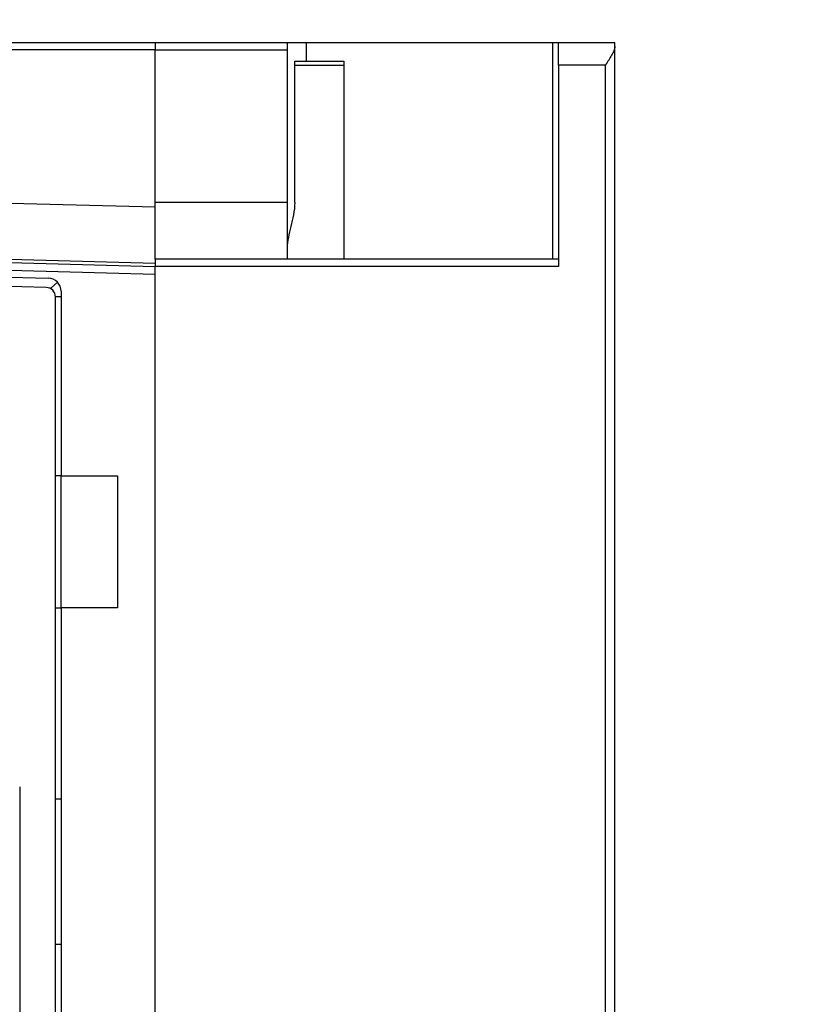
# Model space of a CAD drawing. Header units: inches. Extents: x 0 to 559, y 0 to 432.
# Tile 22 of 23: x 376 to 418, y 308 to 360. Entities that reach past the tile are written whole.
import ezdxf

# ---------------------------------------------------------------- set-up
doc = ezdxf.new("R2010")
doc.units = ezdxf.units.IN
doc.header["$LTSCALE"] = 10
doc.header["$MEASUREMENT"] = 0
doc.layers.add('DIMENSIONS', color=140, linetype='Continuous')
doc.styles.add('TEXTSTYLE_1', font='arial.ttf')
doc.dimstyles.get("Standard").update_dxf_attribs({"dimtxt": 5, "dimasz": 5, "dimexe": 2.5, "dimexo": 3.5, "dimgap": 1, "dimtad": 0, "dimtih": 1, "dimtoh": 1, "dimdec": 1, "dimzin": 0, "dimdsep": 46, "dimtxsty": 'Standard', "dimcen": 0, "dimadec": 0, "dimazin": 0, "dimtfac": 1, "dimtdec": 1, "dimtofl": 0, "dimtmove": 0, "dimatfit": 3, "dimfxl": 0, "dimtolj": 1, "dimtzin": 0, "dimarcsym": 0})

# ---------------------------------------------------------------- blocks, each defined once
blk = doc.blocks.new('*D17')
at = {"layer": 'DEFPOINTS', "color": 0}
for p in [(405.051, 376.006), (405.051, 359.115), (408.051, 359.115)]:
    blk.add_point(p, dxfattribs=at)
at = {"layer": 'DIMENSIONS', "color": 0, "lineweight": -2}
for p, q in [((405.051, 362.615), (405.051, 378.506)), ((408.051, 362.615), (408.051, 378.506)), ((400.051, 376.006), (395.051, 376.006)), ((413.051, 376.006), (418.051, 376.006))]:
    blk.add_line(p, q, dxfattribs=at)
at = {"layer": 'DIMENSIONS', "color": 0}
for points in [[(400.051, 376.839), (400.051, 375.173), (405.051, 376.006)], [(413.051, 376.839), (413.051, 375.173), (408.051, 376.006)]]:
    blk.add_solid(points, dxfattribs=at)
at = {"layer": 'DIMENSIONS', "color": 0, "char_height": 5, "attachment_point": 5, "style": 'TEXTSTYLE_1'}
for s, insert in [('\\A1;3.0', (385.777, 379.561)), ('\\A1;[0.12]', (385.777, 371.802))]:
    blk.add_mtext(s, dxfattribs=dict(at, insert=insert))
blk = doc.blocks.new('*D18')
at = {"layer": 'DEFPOINTS', "color": 0}
for p in [(408.051, 391.719), (408.051, 359.115), (298.048, 304.562)]:
    blk.add_point(p, dxfattribs=at)
at = {"layer": 'DIMENSIONS', "color": 0, "lineweight": -2}
for p, q in [((298.048, 308.062), (298.048, 394.219)), ((408.051, 362.615), (408.051, 394.219)), ((303.048, 391.719), (341.216, 391.719)), ((403.051, 391.719), (364.883, 391.719))]:
    blk.add_line(p, q, dxfattribs=at)
at = {"layer": 'DIMENSIONS', "color": 0}
for points in [[(303.048, 392.552), (303.048, 390.886), (298.048, 391.719)], [(403.051, 392.552), (403.051, 390.886), (408.051, 391.719)]]:
    blk.add_solid(points, dxfattribs=at)
at = {"layer": 'DIMENSIONS', "color": 0, "char_height": 5, "attachment_point": 5}
for s, insert in [('\\A1;110.0', (353.049, 395.219)), ('\\A1;[4.33]', (353.049, 388.219))]:
    blk.add_mtext(s, dxfattribs=dict(at, insert=insert))

msp = doc.modelspace()

# ---------------------------------------------------------------- linework, layer by layer
for p, q in [((346.03, 359.115), (383.651, 359.115)), ((383.651, 359.115), (390.671, 359.115)), ((383.651, 359.115), (383.651, 358.715)), ((390.651, 359.062), (390.651, 358.715)), ((390.671, 359.115), (391.651, 359.115)), ((391.651, 359.115), (391.651, 358.115)), ((391.651, 359.115), (404.751, 359.115)), ((404.751, 359.115), (405.051, 359.115)), ((404.751, 347.615), (404.751, 359.115)), ((405.051, 357.915), (405.051, 359.115)), ((405.051, 359.115), (408.051, 359.115)), ((408.051, 358.89), (408.051, 359.115)), ((383.651, 358.715), (346.041, 358.715)), ((383.651, 358.715), (390.651, 358.715)), ((383.651, 350.615), (383.651, 358.715)), ((390.651, 358.715), (390.651, 350.615)), ((408.051, 231.341), (408.051, 358.89)), ((391.051, 358.115), (391.651, 358.115)), ((391.051, 350.615), (391.051, 358.115)), ((391.651, 358.115), (393.651, 358.115)), ((393.651, 358.115), (393.651, 347.615)), ((391.051, 357.915), (393.651, 357.915)), ((407.551, 357.915), (405.051, 357.915)), ((405.051, 357.915), (405.051, 347.215)), ((407.551, 232.315), (407.551, 357.915)), ((346.107, 351.365), (383.651, 350.382)), ((390.651, 350.615), (383.651, 350.615)), ((383.651, 347.615), (383.651, 350.615)), ((390.651, 350.615), (390.651, 347.615)), ((383.651, 347.384), (346.105, 348.367)), ((383.651, 347.204), (346.238, 348.209)), ((383.651, 346.804), (346.228, 347.809)), ((383.651, 347.615), (383.651, 347.215)), ((405.051, 347.615), (383.651, 347.615)), ((345.198, 347.465), (377.969, 346.607)), ((377.864, 346.11), (345.217, 346.965)), ((383.651, 241.415), (383.651, 347.215)), ((405.051, 347.215), (383.651, 347.215)), ((383.651, 242.009), (383.651, 346.804)), ((378.453, 346.396), (378.094, 346.047)), ((378.651, 345.615), (378.351, 345.615)), ((378.351, 241.815), (378.351, 345.61)), ((378.651, 345.907), (378.651, 336.115)), ((378.651, 336.115), (378.351, 336.115)), ((378.651, 336.115), (381.651, 336.115)), ((378.651, 329.115), (378.651, 336.115)), ((381.651, 336.115), (381.651, 329.115)), ((378.351, 329.115), (378.651, 329.115)), ((378.651, 329.115), (378.651, 263.615)), ((381.651, 329.115), (378.651, 329.115)), ((376.451, 319.615), (376.451, 266.415)), ((378.351, 318.965), (378.651, 318.965)), ((378.351, 311.265), (378.651, 311.265))]:
    msp.add_line(p, q)
for centre, radius in [((377.951, 345.907), 0.7), ((377.851, 345.61), 0.5)]:
    msp.add_arc(centre, radius, 0, 88.5)
msp.add_open_spline([(390.651, 359.062), (390.651, 359.097), (390.657, 359.115), (390.671, 359.115)], degree=3)
for points in [[(408.051, 358.89), (408.051, 358.828), (408.029, 358.756), (407.965, 358.602), (407.923, 358.52), (407.827, 358.351), (407.775, 358.266), (407.665, 358.092), (407.608, 358.003), (407.551, 357.915)], [(391.051, 350.615), (391.051, 350.395), (391.026, 350.181), (390.948, 349.758), (390.897, 349.551), (390.798, 349.151), (390.75, 348.957), (390.677, 348.578), (390.651, 348.391), (390.651, 348.215)]]:
    msp.add_open_spline(points, degree=3, knots=[0, 0, 0, 0, 0.25, 0.25, 0.5, 0.5, 0.75, 0.75, 1, 1, 1, 1])

# ---------------------------------------------------------------- dimensions: what is measured, and where the dimension line sits
at = {"layer": 'DIMENSIONS'}
for base, p1, p2, override, picture, middle in [((408.051, 391.719), (298.048, 304.562), (408.051, 359.115), {"dimpost": '\\X'}, '*D18', (353.049, 391.719)), ((405.051, 376.006), (408.051, 359.115), (405.051, 359.115), {"dimpost": '\\X', "dimtxsty": 'TEXTSTYLE_1'}, '*D17', (385.777, 376.006))]:
    dim = msp.add_linear_dim(base=base, p1=p1, p2=p2, dimstyle='Standard', override=override, dxfattribs=at)
    dim.commit()
    dim.dimension.update_dxf_attribs({"geometry": picture, "text_midpoint": middle})

doc.saveas('drawing.dxf')
